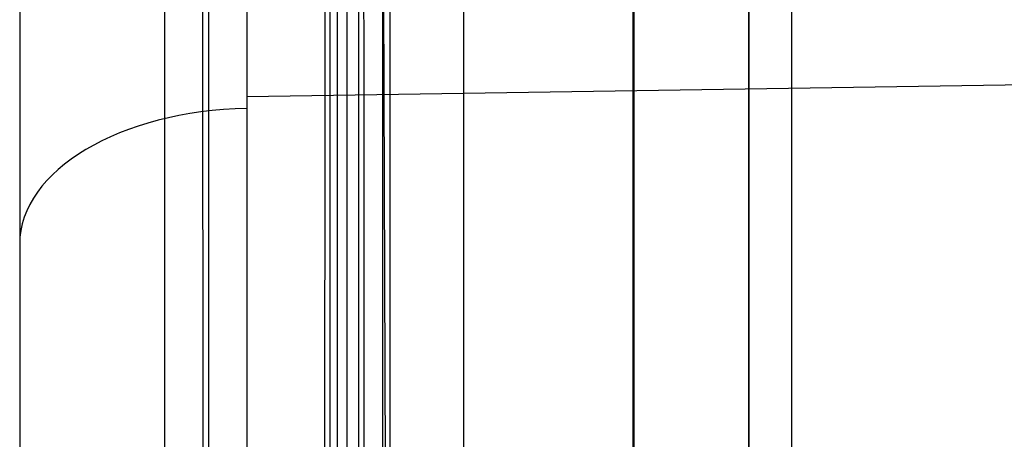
# Model space of a CAD drawing. Extents: x -9 to 8, y 1 to 147.
# Tile 147 of 181: x -8.84 to -5.47, y 142.43 to 143.86. Entities that reach past the tile are written whole.
import ezdxf

# ---------------------------------------------------------------- set-up
doc = ezdxf.new("R2010")
doc.units = 0
doc.layers.add('DEFAULT', color=7, linetype='CONTINUOUS')

msp = doc.modelspace()

# ---------------------------------------------------------------- linework, layer by layer
at = {"layer": 'DEFAULT', "color": 254}
for p, q in [((-7.7227, 146.3711, -7.7229), (-7.7227, 136.8619, -6.4046)), ((-7.5997, 146.3743, -6.6848), (-7.5997, 139.6321, -5.75)), ((-7.5745, 146.375, -7.6549), (-7.5745, 136.9726, -6.3514)), ((-7.3221, 146.3816, -8.2453), (-7.3221, 136.9725, -6.9409)), ((-6.7405, 136.7122, -7.3668), (-6.7405, 146.3968, -8.7094)), ((-6.7384, 146.3969, -8.4978), (-6.7384, 136.9726, -7.1912)), ((-8.3472, 145.7252, -5.3771), (-8.3472, 114.3174, -1.0228)), ((-8.3472, 145.5879, -6.3676), (-8.3472, 114.1801, -2.0133)), ((-8.1808, 114.3706, -1.1311), (-8.197, 145.5663, -5.456)), ((-8.2179, 145.4767, -6.2513), (-8.2017, 114.2465, -1.9216)), ((-7.5745, 138.1728, -6.5178), (-7.5997, 145.1747, -6.5184)), ((-8.0653, 145.105, -38.5617), (-8.0653, 142.015, -40.7663)), ((-7.7549, 114.5706, -2.0727), (-7.7549, 145.0138, -6.2933)), ((-8.8443, 144.6405, -37.9107), (-8.8443, 141.5506, -40.1153)), ((-7.7813, 144.5975, -5.2158), (-7.7813, 115.0922, -1.1252)), ((-7.6819, 115.0821, -1.2298), (-7.6819, 144.5828, -5.3197)), ((-6.3443, 143.9063, -36.4001), (-6.3443, 140.6069, -38.7542)), ((-6.3443, 136.6783, -8.5934), (-6.3443, 143.9063, -9.5955)), ((-8.0653, 143.6015, -39.6343), (-0.4993, 143.7166, -39.7956))]:
    msp.add_line(p, q, dxfattribs=at)
at = {"layer": 'DEFAULT', "color": 254, "extrusion": (1, -4.53467e-12, -2.64793e-11)}
msp.add_arc((61.766, -493.8639, -8.0653), 496.2149, 80.281457, 83.889596, dxfattribs=at)
at = {"layer": 'DEFAULT', "color": 254, "extrusion": (1, 0, 0)}
msp.add_arc((61.766, -493.8639, -8.8443), 495.4152, 80.281457, 83.889596, dxfattribs=at)
msp.add_arc((61.766, -493.8639, -8.8443), 495.4152, 80.281457, 83.889596, dxfattribs=at)
at = {"layer": 'DEFAULT', "color": 254, "extrusion": (1, -8.23674e-16, -9.07217e-15)}
msp.add_arc((61.6075, -494.9959, -6.1981), 497.3255, 80.326674, 83.91643, dxfattribs=at)
at = {"layer": 'DEFAULT', "color": 254, "extrusion": (0.999657, 0.003595, 0.025929)}
msp.add_arc((61.7469, -493.8383, -7.3941), 496.392, 80.37739, 83.819151, dxfattribs=at)
at = {"layer": 'DEFAULT', "color": 254, "extrusion": (0.999657, -0.003595, -0.025929)}
msp.add_arc((61.6554, -494.4867, -8.0611), 496.5645, 80.37963, 83.81662, dxfattribs=at)
at = {"layer": 'DEFAULT', "color": 254, "extrusion": (0, 0.814042, 0.580806)}
msp.add_arc((8.0443, -114.8689, 93.8269), 0.8, 271.5, 0, dxfattribs=at)
at = {"layer": 'DEFAULT', "color": 254, "extrusion": (1, 4.48209e-16, 1.51771e-15)}
msp.add_arc((139.6572, -12.3369, -6.3443), 2.75, 108.8248, 53.3525, dxfattribs=at)

doc.saveas('drawing.dxf')
